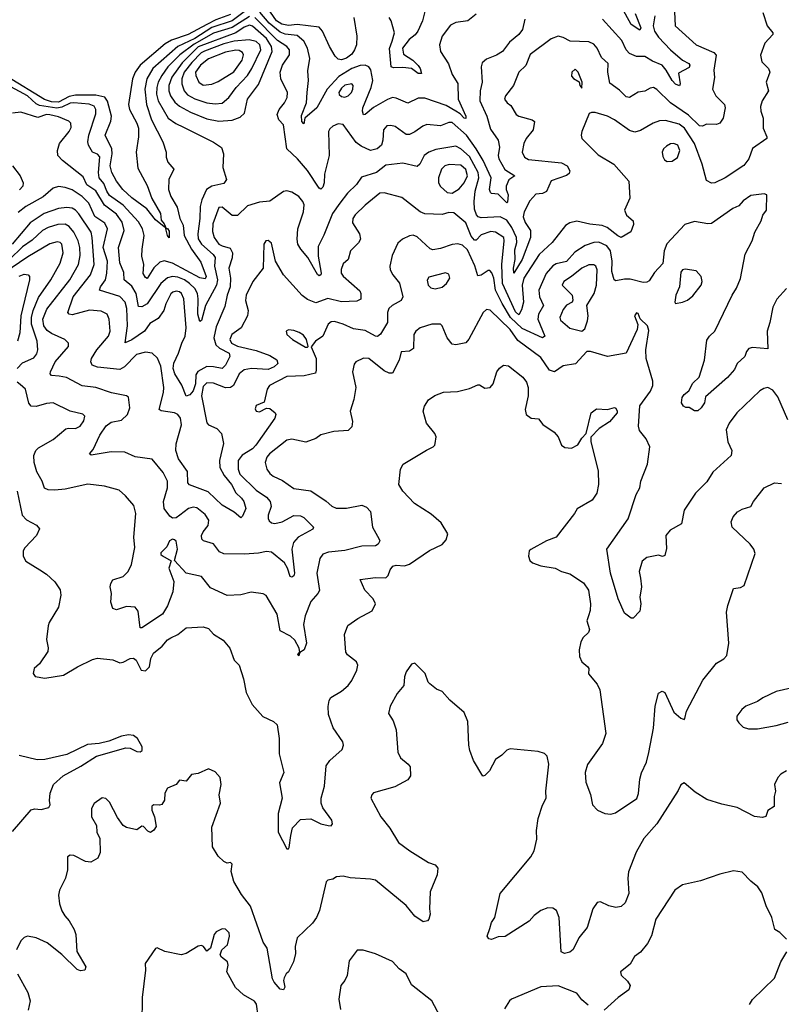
# Model space of a CAD drawing. Extents: x 2057697 to 2160550, y 827490 to 1016834.
# Tile 165 of 256: x 2137298 to 2141764, y 868955 to 874732. Entities that reach past the tile are written whole.
import ezdxf

# ---------------------------------------------------------------- set-up
doc = ezdxf.new("R2010")
doc.units = 0

msp = doc.modelspace()

# ---------------------------------------------------------------- linework, layer by layer
at = {"layer": '0CON20XD'}
for points in [[(2140907.3, 874767.3), (2140940.5, 874685), (2140935, 874670), (2140884.3, 874704.3), (2140805, 874847.6)], [(2138615, 874777.9), (2138545, 874724.9), (2138425, 874686.5), (2138325, 874621.1), (2138225.6, 874575), (2138079.3, 874445), (2138043.2, 874385), (2138032.6, 874325), (2138041.3, 874235), (2138071.2, 874145), (2138136.9, 874015), (2138157.8, 873955), (2138157.8, 873925), (2138166.9, 873896.9), (2138201.1, 873855), (2138172, 873795), (2138170.4, 873735), (2138184.6, 873695), (2138222, 873632), (2138236.5, 873566.5), (2138256.3, 873526.3), (2138262, 873465), (2138305, 873385.9), (2138359.5, 873309.5), (2138392.4, 873225), (2138385, 873212.2), (2138355, 873216.5), (2138195, 873304.4), (2138145, 873317.8), (2138120.1, 873309.9), (2138085, 873276.8), (2138045, 873214.4), (2138035, 873219.5), (2138021.9, 873241.9), (2138026.7, 873295), (2138014.7, 873345.3), (2138016.2, 873386.2), (2138027.2, 873465), (2138017.4, 873505), (2137995.7, 873545.7), (2137905, 873642.8), (2137825, 873699.8), (2137808.7, 873725), (2137791.5, 873771.5), (2137764.4, 873805), (2137760.4, 873835), (2137768, 873928), (2137755, 873942.9), (2137725.3, 873955.3), (2137701.5, 873995), (2137696.9, 874015), (2137704.1, 874055), (2137745, 874180), (2137745.3, 874205), (2137735.4, 874225), (2137705.9, 874235.9), (2137615.1, 874245.1), (2137595, 874242), (2137545, 874218.2), (2137515, 874212.9), (2137415, 874227.7), (2137395, 874238.3), (2137344, 874285), (2137225, 874350.6)], [(2138535, 874761.9), (2138448.6, 874731.4), (2138395.7, 874704.3), (2138286.7, 874645), (2138188.6, 874611.4), (2138150.5, 874589.5), (2138004.5, 874465.5), (2137975.9, 874425), (2137960, 874385), (2137936.1, 874235), (2137942.3, 874205), (2137985.7, 874125.7), (2137994.8, 874095), (2137994.8, 874045.2), (2137980.8, 873955), (2137991.2, 873861.2), (2138045, 873758.8), (2138073.3, 873683.3), (2138123.8, 873595), (2138127.5, 873555), (2138145.7, 873535), (2138157, 873507), (2138165, 873506), (2138175, 873491.2), (2138175, 873451.2), (2138164.3, 873465.7), (2138153.3, 873513.3), (2138145, 873516.7), (2138095, 873557.1), (2138043, 873623), (2137955, 873687.5), (2137902.9, 873735), (2137865, 873784.4), (2137838.7, 873835), (2137828.3, 873875), (2137839.7, 873945), (2137838.1, 873975), (2137800.2, 874055), (2137832.8, 874137.2), (2137837.2, 874165), (2137813.1, 874253.1), (2137798.2, 874278.2), (2137745, 874288.8), (2137625, 874290), (2137589.1, 874280.9), (2137525, 874248.8), (2137485, 874250.2), (2137444.4, 874264.4), (2137227.2, 874397.2)], [(2141656.2, 874775), (2141682, 874695), (2141714.3, 874655), (2141714.3, 874645), (2141667.3, 874595), (2141643.3, 874523.3), (2141650.8, 874485), (2141690, 874445), (2141697.5, 874425), (2141675.6, 874365.6), (2141688.6, 874315), (2141652.2, 874255), (2141641.7, 874221.7), (2141644.3, 874195), (2141658.6, 874155), (2141657.5, 874095), (2141680, 874045), (2141679.2, 874035), (2141595, 873975.7), (2141574.5, 873915), (2141545, 873875.6), (2141436.2, 873805), (2141374.3, 873775.7), (2141355, 873772), (2141325, 873788.8), (2141300.7, 873885), (2141255.5, 874005.5), (2141197.1, 874095), (2141165, 874119.5), (2141085, 874139.7), (2141050.5, 874139.5), (2141012.5, 874125), (2140938.1, 874081.9), (2140905, 874071.1), (2140875, 874080.9), (2140785.6, 874145), (2140745.2, 874165.2), (2140673, 874187), (2140651.9, 874188.1), (2140638.1, 874181.9), (2140594.4, 874075), (2140590.6, 874055), (2140595.6, 874035), (2140690, 873940), (2140781.9, 873885), (2140870, 873785), (2140876.9, 873685), (2140845.8, 873615), (2140856, 873585), (2140895, 873551.2), (2140898.7, 873531.3), (2140882.5, 873487.5), (2140825.6, 873454.4), (2140805, 873463.5), (2140742.7, 873512.7), (2140714, 873524), (2140641.9, 873531.9), (2140565, 873549.6), (2140525, 873540.5), (2140499.2, 873525), (2140421.5, 873425), (2140345, 873354.6), (2140255.2, 873215), (2140244, 873175), (2140253.1, 873075), (2140241.2, 873028.8), (2140225, 873000.5), (2140205, 873018.8), (2140130.2, 873185), (2140125.6, 873295), (2140140, 873435), (2140136.8, 873455), (2140088.9, 873485), (2140060.4, 873489.6), (2140005, 873469.3), (2139975, 873439.4), (2139965, 873437.9), (2139945, 873462.2), (2139915, 873540), (2139845, 873598.9), (2139815, 873601.4), (2139775, 873588.8), (2139675, 873592.9), (2139646.2, 873605), (2139538.8, 873688.8), (2139435, 873716.8), (2139410, 873715), (2139325, 873643.9), (2139265, 873586.5), (2139251.8, 873565), (2139249.4, 873539.4), (2139290, 873475), (2139297.1, 873445), (2139285, 873423.3), (2139238.8, 873375), (2139224.2, 873325.8), (2139195, 873300), (2139183.1, 873266.9), (2139184.1, 873245), (2139195, 873227.5), (2139292.1, 873142.1), (2139299.1, 873125), (2139298, 873092), (2139275, 873080), (2139185, 873076.8), (2139105.3, 873095.3), (2139035, 873070), (2138985, 873090.6), (2138954.6, 873114.6), (2138845.5, 873235.5), (2138798.6, 873315), (2138775, 873421.2), (2138755, 873437.1), (2138742, 873435), (2138730, 873415), (2138725.8, 873275), (2138664.8, 873195.2), (2138626.7, 873115), (2138623.3, 873085), (2138638, 873025), (2138633.4, 872995), (2138596.5, 872925), (2138542.5, 872885), (2138530.7, 872855), (2138539.6, 872835), (2138575, 872816.8), (2138685, 872792), (2138765, 872761.8), (2138805.4, 872735.4), (2138811.4, 872715), (2138791.4, 872695), (2138755, 872679.7), (2138656.7, 872685), (2138615, 872676.9), (2138585.7, 872655), (2138551.1, 872585), (2138535, 872573.6), (2138505, 872572.7), (2138435, 872598.8), (2138395, 872600.6), (2138375, 872579.1), (2138364.4, 872525), (2138395, 872365.8), (2138405, 872355.6), (2138455, 872332.9), (2138480.8, 872305), (2138492.9, 872245), (2138470.3, 872145), (2138472, 872105), (2138497.3, 872057.3), (2138539.4, 872005), (2138565.2, 871955.2), (2138599.6, 871925), (2138611.8, 871905), (2138624.2, 871865), (2138605, 871820), (2138595, 871810), (2138555, 871841.8), (2138485, 871883.5), (2138402.6, 871962.6), (2138293.2, 872003.2), (2138284.3, 872015), (2138282.2, 872082.2), (2138228.8, 872155), (2138213.8, 872205), (2138215, 872243.3), (2138247.1, 872355), (2138241.8, 872395), (2138226.4, 872415), (2138205, 872425.9), (2138127.8, 872437.8), (2138115.7, 872445.7), (2138141.2, 872545), (2138143.3, 872575), (2138125, 872700), (2138106.7, 872746.7), (2138075, 872775.5), (2138035, 872782.1), (2137982.3, 872767.7), (2137913.3, 872695), (2137885, 872679.6), (2137753.9, 872693.9), (2137723.8, 872705), (2137715.7, 872725), (2137720, 872745), (2137751.1, 872795), (2137818.7, 872875), (2137828.2, 872905), (2137823.6, 872975), (2137810.6, 873005), (2137775, 873022.3), (2137708.1, 873028.1), (2137605, 873001.3), (2137588, 873005), (2137579.5, 873015), (2137612.3, 873105), (2137713.2, 873235), (2137734, 873295), (2137723.8, 873453.8), (2137716.6, 873485), (2137645, 873593.3), (2137625, 873615.3), (2137605, 873625.8), (2137575, 873630), (2137525, 873624.3), (2137442.5, 873595), (2137359.4, 873540.6), (2137253.1, 873415)], [(2141137.8, 874777.8), (2141141.9, 874695), (2141265.3, 874585.3), (2141369.3, 874539.3), (2141383.1, 874523.1), (2141369.2, 874435), (2141372.4, 874392.4), (2141361.9, 874325), (2141380, 874285), (2141430.6, 874235), (2141434.4, 874215), (2141423.5, 874155), (2141404.2, 874125.8), (2141385, 874116.6), (2141325, 874119.2), (2141302.3, 874107.7), (2141285, 874108.9), (2141221.1, 874171.1), (2141115, 874244.3), (2141035, 874323.2), (2141015, 874333.4), (2140995, 874330), (2140965, 874312.2), (2140925, 874307.1), (2140875, 874275.6), (2140855, 874280), (2140815, 874318.6), (2140759.1, 874359.1), (2140747.5, 874425), (2140750, 874475), (2140710.6, 874510.6), (2140684, 874565), (2140665, 874587.5), (2140635, 874602.4), (2140526.4, 874606.4), (2140485, 874628.2), (2140455, 874635.6), (2140415, 874620), (2140291.6, 874528.4), (2140266.3, 874463.7), (2140225.4, 874424.6), (2140193.7, 874346.3), (2140146.5, 874285), (2140141.9, 874265), (2140156.2, 874245), (2140178, 874228), (2140210, 874175), (2140225.4, 874165.4), (2140302.5, 874145), (2140316.7, 874135), (2140308.8, 874085), (2140267.5, 874035), (2140255.3, 874004.7), (2140245.4, 873955), (2140257.8, 873925), (2140282.2, 873912.2), (2140475, 873891.2), (2140509.2, 873875), (2140524.2, 873845), (2140521.4, 873828.6), (2140505, 873816.9), (2140415, 873786.5), (2140387, 873723), (2140365, 873712.9), (2140325, 873708.8), (2140289.9, 873670.1), (2140255.7, 873604.3), (2140250.7, 873575), (2140262.9, 873542.9), (2140293.8, 873495), (2140294.5, 873455), (2140245, 873324.6), (2140195, 873244.4), (2140193.6, 873273.6), (2140202.9, 873325), (2140201.2, 873381.2), (2140212.7, 873425), (2140212.1, 873455), (2140185, 873513.6), (2140155, 873556.3), (2140115, 873575.7), (2140005, 873570), (2139985.9, 873575.9), (2139976.7, 873586.7), (2139965, 873621.2), (2139962.6, 873665), (2139969.6, 873725), (2139990, 873805), (2139986.9, 873835), (2139935, 873928.9), (2139885, 873973.6), (2139855, 873990.8), (2139738.8, 873971.2), (2139696.9, 873955), (2139670, 873935), (2139645, 873884.3), (2139628.8, 873871.2), (2139545, 873890.7), (2139445, 873879.4), (2139390.8, 873835), (2139302.4, 873807.6), (2139272.5, 873765), (2139220.3, 873715), (2139176.2, 873656.2), (2139132.8, 873595), (2139082.6, 873467.4), (2139048.5, 873401.5), (2139049.4, 873345), (2139065.4, 873244.6), (2139064.3, 873235.7), (2139055, 873230), (2139045, 873237.1), (2138987.1, 873337.1), (2138946.7, 873385), (2138929.7, 873415), (2138924.7, 873445), (2138929.8, 873505), (2138961.7, 873605), (2138965.9, 873645), (2138958.8, 873665), (2138935.5, 873695), (2138895, 873720.5), (2138865, 873727.5), (2138845, 873724.5), (2138765, 873667.1), (2138705, 873660.8), (2138635, 873639.3), (2138575, 873582.7), (2138545, 873583.6), (2138485, 873632.2), (2138465, 873630.4), (2138430, 873535), (2138429.2, 873489.2), (2138439.4, 873455), (2138465, 873415.9), (2138485, 873404.5), (2138531.9, 873391.9), (2138545.3, 873365), (2138544.8, 873335.2), (2138524.1, 873275), (2138534.2, 873215), (2138532.4, 873165), (2138514.3, 873115), (2138501, 873049), (2138450.6, 872929.4), (2138437.2, 872865), (2138448.4, 872825), (2138470.6, 872805), (2138526.9, 872775), (2138530, 872755), (2138505, 872705.4), (2138485, 872685.3), (2138435, 872695.6), (2138395, 872696.6), (2138342, 872668), (2138331, 872649), (2138328.3, 872595), (2138315.8, 872554.2), (2138295, 872530.8), (2138275, 872522.9), (2138248.7, 872588.7), (2138207.9, 872655), (2138198.8, 872685), (2138202.3, 872717.7), (2138230.3, 872775), (2138248.8, 872835), (2138267.9, 872875), (2138273.5, 872923.5), (2138261.2, 873095), (2138247.9, 873125), (2138235, 873134.6), (2138215, 873138.4), (2138196.3, 873133.7), (2138185, 873123.3), (2138156.1, 873065), (2138143.9, 873025), (2138110.4, 872979.6), (2138060.7, 872949.3), (2138029.5, 872905), (2137955, 872854), (2137916.7, 872836.7), (2137930, 872935), (2137926.8, 873036.8), (2137917.4, 873075), (2137885, 873107.5), (2137766.9, 873145), (2137771.2, 873165), (2137801.1, 873205), (2137809.2, 873245), (2137812.8, 873315), (2137787.4, 873395), (2137813.7, 873505), (2137797.5, 873537.5), (2137738.1, 873578.1), (2137704.2, 873655), (2137665.3, 873695), (2137605, 873733.1), (2137565, 873748.2), (2137525, 873753.8), (2137495, 873742.9), (2137435, 873693.1), (2137334.1, 873635.9), (2137288.7, 873601.3)], [(2139974.7, 874765.3), (2139925.4, 874724.6), (2139855, 874714.6), (2139825, 874700.5), (2139775.6, 874635), (2139759.4, 874585), (2139765.7, 874545), (2139812.1, 874472.1), (2139835, 874410.8), (2139867, 874357), (2139870.3, 874265), (2139915.4, 874165), (2139915, 874152), (2139905, 874153.8), (2139880.3, 874180.3), (2139855.3, 874194.7), (2139798.2, 874228.2), (2139675, 874270.8), (2139635, 874270.8), (2139575, 874242.9), (2139505, 874272.2), (2139485, 874274.5), (2139455, 874263.8), (2139373.4, 874216.6), (2139325, 874175.8), (2139315, 874173.8), (2139307.5, 874195), (2139309.6, 874215), (2139359.6, 874335), (2139369.1, 874375), (2139358.3, 874438.3), (2139345, 874455.4), (2139324.3, 874464.3), (2139295, 874462.4), (2139245, 874445.1), (2139170.6, 874399.4), (2139101.5, 874325), (2139040.7, 874215), (2138970, 874155), (2138965, 874120), (2138953.2, 874135), (2138950.6, 874170.6), (2138980, 874245), (2138984.7, 874305), (2138992.2, 874375), (2138988.1, 874431.9), (2138999.4, 874505), (2138985.3, 874565), (2138964.2, 874605), (2138925, 874638.4), (2138855, 874646.9), (2138825, 874657.9), (2138761.6, 874711.6), (2138707, 874777)], [(2139258.3, 874745), (2139275.4, 874634.6), (2139272.5, 874585), (2139262.2, 874555), (2139245, 874530.6), (2139215, 874506.7), (2139185, 874495.6), (2139165, 874500), (2139148.3, 874518.3), (2139114.5, 874575), (2139074.6, 874664.6), (2139055, 874688.6), (2138925, 874703.7), (2138875, 874697.9), (2138835, 874705.4), (2138804.8, 874725), (2138751.3, 874801.3)], [(2139675, 874780), (2139659.6, 874725), (2139633.5, 874665), (2139617.1, 874642.9), (2139581.4, 874615), (2139542.2, 874565), (2139548.7, 874528.7), (2139603.1, 874495), (2139635, 874462.5), (2139646.9, 874445), (2139653.9, 874416.1), (2139635, 874415.6), (2139595.5, 874445.5), (2139545, 874452), (2139489.5, 874449.5), (2139476, 874456), (2139467.3, 874562.7), (2139482.6, 874605), (2139495.9, 874655), (2139476.7, 874725), (2139465, 874745.7)], [(2141022.9, 874755), (2141012.7, 874695), (2141021.3, 874665), (2141045, 874629.7), (2141114.7, 874555), (2141185, 874493.9), (2141221.8, 874475), (2141228.4, 874465), (2141225, 874452.3), (2141161.7, 874418.3), (2141172.1, 874355), (2141166.8, 874343.2), (2141145, 874353.2), (2141125, 874375.9), (2141089, 874435), (2141065.4, 874465), (2141009, 874489), (2140965, 874516.9), (2140915, 874516.5), (2140875, 874533.6), (2140855.4, 874555), (2140829, 874609), (2140715, 874735.6)], [(2138645, 874750), (2138545, 874686.8), (2138435, 874653), (2138321.5, 874588.5), (2138236.8, 874525), (2138166.8, 874455), (2138131, 874405), (2138110.2, 874365), (2138102.5, 874335), (2138100.7, 874295), (2138109.8, 874255), (2138168.2, 874155), (2138213.3, 874123.3), (2138257.9, 874102.1), (2138435, 874014.3), (2138481.7, 873981.7), (2138494, 873945), (2138490, 873865), (2138510.8, 873795), (2138495, 873770), (2138424.7, 873755.3), (2138394.2, 873735.8), (2138365.3, 873674.7), (2138356.2, 873635), (2138355.2, 873565), (2138342.8, 873475), (2138345.7, 873445.7), (2138364.5, 873414.5), (2138433.1, 873355), (2138445, 873336.9), (2138441.2, 873285), (2138458.3, 873205), (2138453.2, 873175), (2138388.3, 873055), (2138365, 872966.2), (2138355, 872962), (2138342.6, 873005), (2138345.2, 873095), (2138340.2, 873125), (2138324.8, 873155), (2138294.8, 873185), (2138265, 873205.2), (2138225, 873221), (2138195, 873224.4), (2138165, 873217.5), (2138126, 873184), (2138045.3, 873064.7), (2138015, 873046.9), (2137995, 873048.8), (2137980.9, 873125), (2137955, 873168.6), (2137910.4, 873205), (2137908, 873248), (2137884.8, 873305), (2137877.3, 873395), (2137910, 873495), (2137898.9, 873545), (2137865, 873591.1), (2137795, 873644.7), (2137745, 873727.2), (2137692.5, 873762.5), (2137670.9, 873810.9), (2137548.6, 873905), (2137522.5, 873935), (2137519.1, 873965), (2137530.8, 874005), (2137589.1, 874075), (2137600.6, 874099.4), (2137597.5, 874125), (2137586.6, 874136.6), (2137525, 874161.6), (2137475, 874173.9), (2137454.8, 874175.2), (2137405, 874157.6), (2137305, 874188.9), (2137255, 874182.9)], [(2138465, 874136.2), (2138545, 874142.8), (2138590.7, 874159.3), (2138617.2, 874182.8), (2138634.3, 874265.7), (2138698.7, 874351.3), (2138778.9, 874545), (2138774.3, 874575), (2138745, 874621.8), (2138663.8, 874693.8), (2138645, 874700.4), (2138615, 874688.3), (2138565.6, 874654.4), (2138345, 874573.5), (2138250.9, 874479.1), (2138189.4, 874395), (2138172.6, 874345), (2138172.3, 874315), (2138183.3, 874285), (2138208.7, 874248.7), (2138234.8, 874224.8), (2138299.1, 874189.1), (2138395, 874150.5), (2138465, 874136.2)], [(2140260, 874735), (2140246.5, 874675), (2140224.5, 874645), (2140169.7, 874600.3), (2140129.4, 874545), (2140095, 874523.3), (2140035, 874499.4), (2140011.1, 874478.9), (2140004.5, 874455), (2140011.1, 874365), (2139999.3, 874315), (2139995.9, 874255), (2140036.7, 874165), (2140059, 874089), (2140104.7, 874024.7), (2140111.8, 873985), (2140104.8, 873935), (2140108.9, 873915), (2140142.3, 873852.3), (2140202, 873815), (2140166.7, 873793.3), (2140150.3, 873755), (2140150.3, 873735), (2140162.7, 873705), (2140159.4, 873660.6), (2140155, 873658), (2140105, 873708.9), (2140065, 873712.3), (2140058.7, 873718.7), (2140053.9, 873735), (2140062.6, 873805), (2140015.8, 873905), (2139975.8, 873975), (2139918.1, 874055), (2139835, 874128.9), (2139815, 874129.5), (2139765, 874110), (2139685, 874116.2), (2139662, 874108), (2139615.7, 874074.3), (2139585, 874058.8), (2139565, 874057.8), (2139500, 874105), (2139475, 874111.5), (2139451.1, 874108.9), (2139431.2, 874085), (2139428.4, 874025), (2139420.4, 873995), (2139395, 873973.4), (2139355.2, 873965.2), (2139300.1, 873990.1), (2139271.6, 874011.6), (2139195, 874116.9), (2139165, 874120.6), (2139135, 874107.1), (2139117.6, 874092.4), (2139110, 874075), (2139113.6, 873935), (2139085.5, 873825), (2139082.9, 873775), (2139075, 873748.8), (2139065, 873738), (2139055, 873744), (2138986.8, 873846.8), (2138927.5, 873915), (2138864.6, 873975), (2138845.4, 874115), (2138817.8, 874145), (2138807.8, 874175), (2138819.5, 874205), (2138851.2, 874245), (2138866, 874275), (2138868.7, 874305), (2138830.4, 874385), (2138826.6, 874425), (2138838.7, 874465), (2138881.3, 874525), (2138880.3, 874555), (2138864.1, 874574.1), (2138809.4, 874609.4), (2138676.7, 874745)], [(2138445, 874237.5), (2138485, 874242.1), (2138525, 874275.5), (2138567.9, 874335), (2138635, 874404.7), (2138659.2, 874445), (2138711.9, 874555), (2138706.5, 874585), (2138685, 874603.9), (2138643.7, 874613.7), (2138555, 874605.7), (2138495, 874591), (2138382.5, 874547.5), (2138363.3, 874536.7), (2138308.5, 874481.5), (2138263.4, 874425), (2138249.8, 874385), (2138248.4, 874355), (2138262.9, 874315), (2138281.7, 874291.7), (2138325, 874267.8), (2138395, 874244.2), (2138445, 874237.5)], [(2138375, 874348.2), (2138425, 874353.6), (2138461.3, 874368.7), (2138553.8, 874426.2), (2138601.9, 874495), (2138610.6, 874525), (2138605, 874538.5), (2138585, 874550.7), (2138565, 874553.5), (2138505, 874542.1), (2138405, 874502.1), (2138358.5, 874465), (2138330, 874425), (2138331.4, 874405), (2138348.9, 874365), (2138375, 874348.2)], [(2140595, 874330), (2140597.5, 874365), (2140572.5, 874425), (2140555, 874442.5), (2140536.4, 874423.6), (2140535, 874400), (2140545, 874387.5), (2140578.3, 874368.3), (2140582.5, 874345), (2140595, 874330)], [(2139205, 874278.2), (2139225, 874284.6), (2139244, 874305), (2139252.5, 874325), (2139254.4, 874345), (2139245, 874355.7), (2139205, 874347.5), (2139185, 874330.4), (2139170.4, 874305), (2139172.5, 874292.5), (2139185, 874282.1), (2139205, 874278.2)], [(2141095, 873900.6), (2141125, 873901.1), (2141155, 873924.4), (2141170.3, 873965), (2141158.5, 873995), (2141135, 874006.5), (2141115, 874003.4), (2141090.5, 873989.5), (2141074.6, 873975), (2141066, 873955), (2141068.9, 873928.9), (2141080, 873910), (2141095, 873900.6)], [(2137255.6, 873875), (2137300, 873815), (2137317.9, 873775), (2137317.3, 873755), (2137297.2, 873732.8)], [(2139835, 873714.2), (2139875, 873738.9), (2139905, 873775.4), (2139924.8, 873815), (2139915, 873852.7), (2139885, 873878.1), (2139817.7, 873882.3), (2139790.8, 873875), (2139772.5, 873855), (2139753.2, 873805), (2139753.3, 873775), (2139765, 873753.3), (2139805, 873718.6), (2139835, 873714.2)], [(2141795.6, 873154.4), (2141737.5, 873092.5), (2141714.3, 873045), (2141698.1, 872955), (2141680.8, 872905), (2141685, 872800), (2141595, 872809.2), (2141575, 872803.8), (2141560, 872785), (2141550, 872755), (2141505, 872715.8), (2141489.6, 872680.4), (2141448.1, 872631.9), (2141320.6, 872519.4), (2141314, 872485), (2141295, 872453.8), (2141275, 872436.7), (2141255, 872436.7), (2141225, 872456.7), (2141205, 872456.7), (2141190, 872465), (2141178.8, 872485), (2141182.9, 872515), (2141195, 872533.8), (2141222.9, 872555), (2141245, 872600), (2141283.3, 872635), (2141313.6, 872735), (2141327.9, 872852.1), (2141342.5, 872875), (2141375.4, 872904.6), (2141477.3, 873115), (2141502.4, 873157.6), (2141525.6, 873214.4), (2141553.2, 873356.8), (2141594.3, 873435), (2141609.2, 873485), (2141647.3, 873552.7), (2141655.7, 873585), (2141677.5, 873615), (2141680, 873705), (2141665, 873710), (2141585, 873700), (2141540.7, 873669.3), (2141515, 873640), (2141480, 873625), (2141355, 873536), (2141334.3, 873534.3), (2141255, 873548), (2141199.3, 873530.7), (2141093.4, 873416.6), (2141077.1, 873375), (2141069, 873301), (2141020.6, 873249.4), (2140989.8, 873200.2), (2140975, 873191.1), (2140955, 873190.5), (2140879.1, 873209.1), (2140845, 873210), (2140795, 873200.8), (2140785, 873206.2), (2140769.7, 873255), (2140772.3, 873315), (2140763, 873375), (2140741.8, 873405), (2140695, 873426.7), (2140665, 873424.7), (2140615, 873406.4), (2140552.8, 873367.2), (2140505, 873312.7), (2140445, 873298.7), (2140425, 873288), (2140385, 873242.5), (2140341.9, 873145), (2140346.1, 873106.1), (2140369.1, 873055), (2140341.2, 873005), (2140336.2, 872975), (2140377.9, 872875), (2140365, 872865.5), (2140245, 872920.5), (2140176, 872985), (2140126.7, 873066.7), (2140088.9, 873145), (2140078, 873215), (2140066.7, 873246.7), (2140055, 873260), (2140045, 873260.5), (2140005, 873232.7), (2139985, 873230), (2139967.1, 873287.1), (2139925, 873380.9), (2139895, 873410), (2139867.4, 873417.4), (2139835, 873413.8), (2139765, 873389.4), (2139721.1, 873381.1), (2139705, 873387.8), (2139628.8, 873458.8), (2139605, 873467.1), (2139585, 873464.7), (2139542.5, 873445), (2139515, 873420), (2139482.3, 873347.7), (2139469.2, 873285), (2139470.9, 873265), (2139486.7, 873235), (2139526, 873186), (2139545.5, 873105), (2139535, 873084.4), (2139482.2, 873055), (2139463.1, 873036.9), (2139455.3, 873015), (2139456, 872955), (2139415, 872886.4), (2139396.7, 872873.3), (2139385, 872874.6), (2139325, 872907.5), (2139255, 872918.5), (2139195.8, 872945.8), (2139145, 872960.9), (2139125, 872960), (2139106.8, 872945), (2139075.5, 872875), (2139033.8, 872845), (2139008.3, 872811.7), (2139037.5, 872745), (2139037.1, 872675), (2139031.9, 872658.1), (2138966.6, 872643.4), (2138865, 872638.1), (2138763.2, 872585), (2138750.3, 872565), (2138731.2, 872488.8), (2138685, 872469.4), (2138678.3, 872448.3), (2138685.5, 872435.5), (2138705, 872430.9), (2138745, 872452), (2138765, 872450.8), (2138796.2, 872425), (2138800, 872415), (2138794.2, 872395), (2138683.6, 872235), (2138662.5, 872215), (2138602.6, 872177.4), (2138578.4, 872145), (2138578.4, 872095), (2138589.1, 872065), (2138685, 871971.1), (2138745, 871931.2), (2138767.9, 871905), (2138772.3, 871875), (2138755.6, 871825.6), (2138754.6, 871805), (2138761.4, 871791.4), (2138775, 871780.9), (2138795, 871776.7), (2138837.5, 871785), (2138905, 871822.5), (2138945, 871821.9), (2138965, 871812), (2139022, 871755), (2139017.2, 871742.8), (2138930.4, 871695), (2138903.4, 871665), (2138894.1, 871625), (2138909.4, 871485), (2138905, 871470), (2138895, 871461.2), (2138883.8, 871465), (2138867.8, 871515), (2138850.8, 871545), (2138775, 871608.9), (2138745, 871612.2), (2138698.8, 871601.2), (2138616.2, 871596.2), (2138495, 871597.8), (2138470.7, 871610.7), (2138435, 871657.1), (2138376, 871675), (2138367.1, 871685), (2138364.5, 871705), (2138373.2, 871726.8), (2138402.5, 871765), (2138408, 871795), (2138385, 871828.8), (2138337.6, 871867.6), (2138315, 871872.6), (2138288.6, 871865), (2138238.1, 871825), (2138215, 871808.5), (2138195, 871808.1), (2138179.1, 871819.1), (2138144.4, 871864.4), (2138141.1, 871905), (2138164.1, 871985), (2138164, 872025), (2138139.6, 872075), (2138075, 872153.1), (2137975, 872168.2), (2137915, 872194.5), (2137835, 872197.3), (2137716.7, 872176.7), (2137706.7, 872185), (2137729.1, 872210.9), (2137768.5, 872295), (2137805, 872349.5), (2137835, 872370.9), (2137895, 872382), (2137930.8, 872415), (2137944.4, 872455), (2137936.5, 872516.5), (2137925, 872525.5), (2137837.3, 872542.7), (2137745, 872574.7), (2137665, 872583.9), (2137571.9, 872631.9), (2137529.3, 872640.7), (2137484.4, 872644.4), (2137477.5, 872655), (2137479.4, 872665), (2137505.4, 872725), (2137584.2, 872815), (2137584.2, 872834.2), (2137562, 872855), (2137485, 872890.3), (2137459, 872909), (2137440.5, 872935), (2137434.4, 872975), (2137456.5, 873033.5), (2137591.2, 873205), (2137642.6, 873295), (2137652.5, 873347.5), (2137651.7, 873395), (2137641.1, 873435), (2137614.8, 873484.8), (2137588.6, 873518.6), (2137565, 873532.4), (2137520.9, 873530.9), (2137465, 873512.4), (2137432.5, 873495), (2137371.3, 873438.7), (2137315, 873399.1), (2137238.1, 873325)], [(2137283.2, 872685), (2137315, 872718.8), (2137381, 872749), (2137397.7, 872772.3), (2137404.7, 872795), (2137400.8, 872845), (2137367.5, 872945), (2137367.9, 872985), (2137376.4, 873025), (2137407.9, 873102.1), (2137481.4, 873205), (2137535.6, 873304.4), (2137552.9, 873365), (2137544.7, 873414.7), (2137535, 873425.4), (2137518.2, 873428.2), (2137475, 873416.2), (2137345, 873340.9), (2137205, 873244)], [(2140595, 872904), (2140612.7, 872917.3), (2140628.1, 872965), (2140631.4, 872995), (2140624.4, 873055.6), (2140667.3, 873125), (2140680.3, 873175), (2140684.1, 873264.1), (2140677.8, 873285), (2140664.6, 873294.6), (2140635, 873293.5), (2140594.5, 873275), (2140535, 873224.6), (2140488.6, 873195), (2140478.6, 873175), (2140537.5, 873115), (2140542.7, 873087.3), (2140538.8, 873075), (2140505, 873056.2), (2140485, 873032.5), (2140466.2, 872985), (2140468.8, 872968.8), (2140525, 872922.5), (2140595, 872904)], [(2141145, 873067.5), (2141185, 873074), (2141215, 873086), (2141245, 873112.5), (2141294.2, 873175), (2141300, 873195), (2141294, 873225), (2141265, 873258.8), (2141201.7, 873268.3), (2141185, 873264), (2141175, 873250), (2141166.9, 873165), (2141145.8, 873115), (2141140, 873075), (2141145, 873067.5)], [(2137295, 873227.1), (2137325, 873238.2), (2137348, 873235), (2137355.4, 873225.4), (2137355.5, 873205.5), (2137314, 873036), (2137305.2, 872994.8), (2137298.3, 872895), (2137284.3, 872845.7)], [(2139735, 873153.6), (2139775, 873162.7), (2139800.6, 873185), (2139821.4, 873215), (2139815, 873238.8), (2139795, 873246), (2139697.9, 873222.1), (2139687.1, 873202.9), (2139692.9, 873175), (2139708.7, 873158.7), (2139735, 873153.6)], [(2141803.2, 872385), (2141745, 872518.6), (2141715, 872559.2), (2141685, 872573.1), (2141661.4, 872568.6), (2141639.2, 872555), (2141504.5, 872425), (2141458.5, 872365), (2141441.1, 872325), (2141451.9, 872255), (2141474.3, 872204.3), (2141470.8, 872175), (2141362.4, 872077.6), (2141328.5, 872021.5), (2141262.3, 871955), (2141195.5, 871855), (2141179.4, 871775), (2141113.6, 871736.4), (2141087.5, 871705), (2141090.9, 871629.1), (2141081.2, 871588.8), (2141067, 871583), (2141045, 871591.2), (2140975, 871576), (2140948.8, 871555), (2140930, 871495), (2140939.4, 871455), (2140944.4, 871405), (2140934.2, 871344.2), (2140940, 871305), (2140935, 871262.5), (2140895, 871220), (2140885, 871220), (2140845, 871250), (2140808.1, 871335), (2140762.2, 871485), (2140741.2, 871625), (2140867.4, 871802.6), (2140913.9, 871946.1), (2140934.2, 871985), (2140940.6, 872025), (2140980.4, 872125), (2140993.5, 872225), (2140972.3, 872272.3), (2140932.6, 872322.6), (2140927, 872347), (2140934.1, 872465.9), (2140998, 872552), (2141011.3, 872585), (2141011.7, 872611.7), (2140972.9, 872745), (2140970, 872795), (2140988.3, 872908.3), (2140980, 872935), (2140936.7, 872976.7), (2140925, 873007.5), (2140915, 873012.5), (2140904, 872995), (2140923, 872943), (2140920, 872915), (2140855, 872776.2), (2140745, 872755.7), (2140645, 872786), (2140625, 872786), (2140557.4, 872712.6), (2140485, 872701.6), (2140435, 872666.1), (2140405, 872676.7), (2140355, 872750.4), (2140219.7, 872849.7), (2140174.2, 872915), (2140057.6, 873027.6), (2140035, 873031.9), (2140015.6, 873015), (2139932.7, 872857.3), (2139914.2, 872835.8), (2139855, 872823.8), (2139835, 872828.8), (2139805, 872866), (2139776.1, 872936.1), (2139765, 872945.7), (2139715, 872945.4), (2139646, 872924), (2139621.9, 872905), (2139610.4, 872885), (2139607.8, 872802.2), (2139585, 872787.5), (2139535, 872783.3), (2139524.4, 872735), (2139485, 872657.5), (2139465, 872658), (2139435, 872672.2), (2139345, 872743.5), (2139314, 872746), (2139270, 872725), (2139259.5, 872710.5), (2139250.8, 872665), (2139269.6, 872575), (2139256.9, 872503.1), (2139236.8, 872435), (2139248.9, 872375), (2139245, 872342.5), (2139225, 872322), (2139141.2, 872315), (2139065, 872296), (2139035, 872274.4), (2138976.2, 872253.8), (2138895, 872271.3), (2138865, 872265.3), (2138763.2, 872185), (2138746.7, 872165), (2138736.9, 872135), (2138747.7, 872095), (2138765, 872069.5), (2138785, 872053.9), (2138839.2, 872029.2), (2138905, 871980.6), (2139005, 871967.5), (2139095, 871907.1), (2139128, 871878), (2139155, 871866.2), (2139215, 871866.7), (2139305, 871884), (2139332, 871872), (2139355, 871847.5), (2139367.5, 871755), (2139407.1, 871685), (2139409.2, 871675), (2139400, 871655), (2139385, 871644.3), (2139305, 871643.2), (2139205, 871618), (2139108.5, 871608.5), (2139075, 871596.9), (2139058.8, 871571.2), (2139040.9, 871485), (2139056.5, 871383.5), (2139047.5, 871365), (2139005, 871318), (2138971.3, 871235), (2138963, 871183), (2138980.6, 871075), (2138966.2, 871035), (2138940, 871020), (2138935, 871000), (2138930, 871005), (2138935, 871020), (2138940, 871020), (2138937.5, 871045), (2138910.9, 871090.9), (2138886, 871115), (2138825.6, 871145.6), (2138808.9, 871245), (2138744.5, 871354.5), (2138725, 871364.2), (2138655, 871374), (2138595, 871358.1), (2138515, 871354), (2138417.8, 871397.8), (2138364, 871465), (2138274.6, 871484.6), (2138205, 871560), (2138224.2, 871625), (2138215, 871672.5), (2138205, 871681.2), (2138195, 871683.8), (2138176.7, 871675), (2138160.7, 871639.3), (2138126.7, 871605), (2138126.7, 871595), (2138135, 871586.7), (2138187, 871557), (2138173.3, 871515), (2138201.5, 871435), (2138195.5, 871375), (2138165, 871294), (2138135, 871243.6), (2138015, 871164), (2138005, 871163.3), (2137992.3, 871262.3), (2137975.7, 871285.7), (2137925, 871290), (2137865, 871270), (2137845, 871276.7), (2137833.1, 871315), (2137837.1, 871365), (2137828.6, 871405), (2137832.9, 871425), (2137845, 871445.8), (2137905, 871465.8), (2137933.8, 871495), (2137953.8, 871535), (2137974.3, 871635), (2137966.5, 871695), (2137979.4, 871835), (2137967.5, 871882.5), (2137918.7, 871938.7), (2137880.9, 871970.9), (2137795, 871995.6), (2137697.4, 872007.4), (2137565, 871977.5), (2137505, 871970.9), (2137465, 871972.9), (2137443.1, 871983.1), (2137430.5, 872025), (2137399.1, 872079.1), (2137382.5, 872135), (2137381.5, 872175), (2137393.6, 872205), (2137409.1, 872220.9), (2137495, 872268.8), (2137569.4, 872330.6), (2137585, 872335.7), (2137625, 872334.4), (2137652.6, 872347.4), (2137675, 872378.8), (2137680, 872405), (2137667.5, 872417.5), (2137595, 872434.4), (2137495, 872484.5), (2137455, 872480.5), (2137395, 872461.8), (2137364.5, 872464.5), (2137352.5, 872482.5), (2137331.2, 872565), (2137301.1, 872591.1)], [(2138985, 872810), (2138990, 872815), (2138980, 872855), (2138961.7, 872881.7), (2138937.7, 872897.7), (2138905, 872908.9), (2138875, 872911.4), (2138860, 872905), (2138864.4, 872885), (2138897.5, 872855), (2138975, 872810), (2138985, 872810)], [(2137283.5, 871965), (2137311.9, 871825), (2137338.3, 871798.3), (2137396.8, 871766.8), (2137413.3, 871745), (2137396.2, 871705), (2137327.3, 871632.7), (2137318.8, 871615), (2137318, 871585), (2137333.3, 871555), (2137416.7, 871505), (2137455, 871479.2), (2137503.4, 871433.4), (2137535, 871387.5), (2137540, 871355), (2137525.8, 871285), (2137470, 871195), (2137464.2, 871175), (2137456, 871095), (2137465.8, 871045.8), (2137462.9, 871025), (2137415, 870953.8), (2137383.8, 870925), (2137377, 870897), (2137389.3, 870879.3), (2137445, 870869.2), (2137555, 870885.6), (2137637.1, 870935), (2137725, 870977.7), (2137755, 870985.4), (2137845, 870976.8), (2137885, 870959.1), (2137905, 870963.1), (2137945, 870984.7), (2137965, 870986.7), (2137982, 870975), (2138010.5, 870915), (2138035, 870911.5), (2138059.6, 870935), (2138068, 870985), (2138083.4, 871015), (2138132.9, 871057.1), (2138165, 871094.3), (2138185, 871105.6), (2138226.2, 871125), (2138275, 871164.3), (2138375, 871169.5), (2138405, 871160.6), (2138435, 871126.2), (2138492.3, 871092.3), (2138530, 871045), (2138556.7, 870975), (2138585.9, 870945.9), (2138610.8, 870865), (2138627.1, 870785), (2138661.4, 870715), (2138724.5, 870644.5), (2138786.2, 870615), (2138807.5, 870595), (2138818.9, 870515), (2138820.6, 870425), (2138847.5, 870315), (2138821.1, 870255), (2138836.9, 870165), (2138814.5, 870075), (2138814.6, 869965), (2138865, 869867.5), (2138875, 869867.5), (2138878, 869875), (2138888.1, 869945), (2138898.8, 869991.2), (2138945, 870038.8), (2139005, 870042.9), (2139063.3, 870015), (2139106.2, 870003.8), (2139125, 870003.3), (2139133.3, 870015), (2139128, 870035), (2139075, 870108.8), (2139066.4, 870135), (2139065.5, 870165.5), (2139085.3, 870235), (2139095.9, 870354.1), (2139116.7, 870385), (2139190.2, 870449.8), (2139196.7, 870475), (2139192.2, 870495), (2139136.6, 870576.6), (2139109.2, 870655), (2139107.5, 870702.5), (2139112.8, 870737.2), (2139122.5, 870755), (2139185, 870792.5), (2139224, 870825), (2139245.4, 870854.6), (2139274.5, 870915), (2139280.6, 870945), (2139274.2, 870965), (2139221.2, 871005), (2139211.4, 871021.4), (2139202.5, 871125), (2139222.1, 871177.9), (2139281.1, 871218.9), (2139365.5, 871264.5), (2139383.8, 871305), (2139371.2, 871335), (2139322.9, 871385), (2139295, 871447.5), (2139385, 871458.6), (2139445, 871457.1), (2139459.6, 871470.4), (2139471.5, 871505), (2139486, 871525), (2139505, 871532.2), (2139555, 871526.9), (2139585, 871536.7), (2139701.3, 871618.7), (2139775, 871652.9), (2139799.1, 871680.9), (2139808, 871715), (2139770.3, 871780.3), (2139710.3, 871830.3), (2139613.8, 871893.8), (2139545, 871965.7), (2139522.1, 872005), (2139531.5, 872095), (2139546.1, 872123.9), (2139683, 872207), (2139722.5, 872225), (2139732.5, 872235), (2139733.8, 872246.2), (2139740, 872285), (2139733.3, 872305), (2139683.1, 872365), (2139664.6, 872435), (2139672.2, 872465), (2139695, 872501.4), (2139733.3, 872526.7), (2139782.7, 872547.3), (2139865, 872551.5), (2139935, 872568.5), (2139985, 872590), (2139995, 872590), (2140025, 872570), (2140056.8, 872573.2), (2140075.4, 872594.6), (2140096.9, 872665), (2140112.4, 872687.6), (2140135, 872704.2), (2140165, 872700.8), (2140249.4, 872635), (2140269.6, 872605), (2140279.1, 872575), (2140280, 872525), (2140262, 872445), (2140268.8, 872415), (2140297.5, 872395), (2140340.5, 872390.5), (2140367, 872357), (2140432.5, 872312.5), (2140455.8, 872285), (2140476.2, 872235), (2140495, 872221.2), (2140535, 872218.8), (2140571.9, 872238.1), (2140595, 872277.5), (2140620, 872305), (2140650, 872425), (2140680.8, 872449.2), (2140745, 872444.2), (2140785.8, 872455.8), (2140795, 872453.3), (2140802, 872435), (2140801.2, 872425), (2140756.6, 872373.4), (2140696.1, 872333.9), (2140648.3, 872281.7), (2140647.5, 872255), (2140691.4, 872085), (2140691.9, 872005), (2140682.5, 871955), (2140655, 871913.8), (2140567.3, 871862.7), (2140552, 871835), (2140445, 871696), (2140386.7, 871675), (2140295.9, 871624.1), (2140286.7, 871615), (2140281.2, 871585), (2140289.5, 871559.5), (2140305.7, 871545.7), (2140355, 871528.6), (2140437.5, 871515), (2140475, 871494.4), (2140525, 871481.4), (2140605, 871427.1), (2140633.3, 871385), (2140646.4, 871305), (2140644.5, 871265.5), (2140634.2, 871235), (2140624.3, 871205), (2140640.5, 871155), (2140633.5, 871136.5), (2140601.7, 871108.3), (2140588.9, 871081.1), (2140580, 871035), (2140581.1, 870995), (2140595, 870965.3), (2140630, 870935), (2140635.7, 870925), (2140634, 870895), (2140683.8, 870833.8), (2140700.6, 870800.6), (2140736.2, 870545), (2140716.4, 870485), (2140627.5, 870362.5), (2140614.5, 870315), (2140617.7, 870257.7), (2140645.3, 870185.3), (2140658.1, 870125), (2140687.1, 870095), (2140729.4, 870075), (2140765, 870071.1), (2140791.3, 870078.7), (2140917.2, 870162.8), (2140927.3, 870192.7), (2140935, 870276.7)], [(2137301.1, 872591.1), (2137282.9, 872605)], [(2140935, 870276.7), (2140945, 870314), (2140973.1, 870375), (2140986.7, 870433.3), (2141015.5, 870575), (2141024.4, 870705), (2141045, 870780), (2141065, 870792), (2141081.2, 870785), (2141135, 870668.8), (2141175, 870633.8), (2141195, 870626.7), (2141198.8, 870631.2), (2141208, 870675), (2141303.5, 870856.5), (2141385, 870956.7), (2141427.3, 870982.7), (2141445, 871002.5), (2141457.5, 871075), (2141442.5, 871255), (2141450, 871295), (2141483.3, 871395), (2141525, 871400), (2141547.5, 871412.5), (2141610.7, 871599.3), (2141603.3, 871625), (2141581.8, 871655), (2141475.8, 871755), (2141471.4, 871785), (2141482.9, 871815), (2141508, 871845), (2141535, 871860.6), (2141585, 871876), (2141600.6, 871905), (2141665, 871985.8), (2141725, 872014.3), (2141765, 872010)], [(2141795, 870324.3), (2141761.2, 870305), (2141744, 870285), (2141724, 870245), (2141731.2, 870205), (2141722.5, 870175), (2141722.5, 870115), (2141685, 870092.5), (2141673.3, 870056.7), (2141655, 870051.2), (2141607.3, 870057.3), (2141505, 870109.2), (2141415, 870128.8), (2141327, 870157), (2141259.7, 870199.7), (2141195, 870253.8), (2141175, 870243.3), (2141159.7, 870210.3), (2141034.2, 870015), (2140957.5, 869927.5), (2140912.8, 869847.2), (2140867.8, 869732.2), (2140864.4, 869695), (2140870, 869605), (2140849.8, 869550.2), (2140825, 869530), (2140795, 869524), (2140753.9, 869533.9), (2140705, 869555.8), (2140685, 869552), (2140659.4, 869515), (2140626.9, 869405), (2140578, 869345), (2140543.8, 869276.2), (2140525, 869262), (2140494, 869254), (2140474, 869264), (2140461.5, 869465), (2140446.7, 869505), (2140425, 869518.9), (2140395, 869520.5), (2140354, 869506), (2140314.6, 869475.4), (2140285, 869442.9), (2140145, 869354), (2140105, 869352), (2140065, 869335.8), (2140048.8, 869338.8), (2140040, 869355), (2140055, 869400), (2140065.5, 869434.5), (2140084, 869465), (2140116.2, 869605), (2140295, 869821.2), (2140315.6, 869855), (2140331.4, 869925), (2140328.1, 869975), (2140339.4, 870045), (2140365, 870123.3), (2140386, 870165), (2140384.3, 870205), (2140402, 870365), (2140391.7, 870411.7), (2140375.9, 870425.9), (2140337.7, 870437.7), (2140175, 870453.8), (2140155, 870446.2), (2140125, 870416.2), (2140088.3, 870391.7), (2140053.3, 870325), (2140025, 870297.5), (2140013.9, 870293.9), (2139958.8, 870385), (2139938.8, 870445), (2139932, 870475), (2139926.2, 870615), (2139905, 870667.5), (2139820.5, 870740.5), (2139775, 870790.8), (2139742.5, 870805), (2139702.5, 870835), (2139693.3, 870845), (2139675.8, 870895.8), (2139615, 870957.5), (2139595, 870950), (2139563.8, 870905), (2139554.1, 870875.9), (2139551.2, 870825), (2139511.1, 870778.9), (2139470.8, 870705), (2139461.7, 870661.7), (2139487.9, 870617.9), (2139505.8, 870565), (2139516, 870435), (2139530.9, 870400.9), (2139576.2, 870365), (2139587.7, 870347.7), (2139590.8, 870295), (2139575, 870272.5), (2139498, 870232), (2139373.9, 870196.1), (2139362.5, 870185), (2139356.7, 870165), (2139415.8, 870055), (2139468.9, 869988.9), (2139520, 869905), (2139586, 869855)], [(2141819.7, 870810.3), (2141735, 870791.2), (2141656.4, 870753.6), (2141625, 870732), (2141556.7, 870705), (2141533.8, 870685), (2141504, 870645), (2141503.8, 870625), (2141515, 870607.5), (2141541.7, 870581.7), (2141572.3, 870572.3), (2141625, 870572), (2141735, 870591.4), (2141805, 870610.6)], [(2137255, 869970), (2137365, 870095.8), (2137385, 870102.9), (2137425, 870098.8), (2137469.3, 870110.7), (2137476.7, 870125), (2137472, 870152), (2137476.5, 870195), (2137496.7, 870245), (2137552.2, 870295), (2137656.8, 870353.2), (2137748.9, 870411.1), (2137920.2, 870459.8), (2137945, 870458.9), (2137985, 870439.2), (2138005, 870436.2), (2138016.2, 870445), (2138015.8, 870465), (2137989.2, 870515), (2137965, 870531.9), (2137935.5, 870535.5), (2137895, 870529.1), (2137821.3, 870498.7), (2137765, 870485.2), (2137695, 870479.4), (2137575, 870420.6), (2137445, 870391.8), (2137400.2, 870390.2), (2137295.7, 870414.3)], [(2139586, 869855), (2139695, 869788), (2139735, 869773.8), (2139750, 869755), (2139745.7, 869715), (2139705.7, 869615), (2139702, 869515), (2139706.2, 869485), (2139698, 869455), (2139688.8, 869445), (2139665, 869440), (2139615, 869473.3), (2139565.5, 869535.5), (2139385, 869683.1), (2139355, 869690), (2139236.6, 869696.6), (2139195, 869707.1), (2139155.9, 869704.1), (2139135, 869688.8), (2139106.1, 869683.9), (2139095.9, 869674.1), (2139055.7, 869505), (2139039.4, 869465), (2139015, 869430.6), (2138925.6, 869345), (2138914.4, 869295), (2138915.9, 869254.1), (2138903.8, 869205), (2138874, 869146), (2138860, 869135), (2138848.8, 869111.2), (2138846, 869095), (2138853.9, 869056.1), (2138845, 869041.2), (2138825, 869044.2), (2138790.5, 869085), (2138781.5, 869105), (2138750, 869285), (2138725, 869320), (2138651.5, 869531.5), (2138599.1, 869599.1), (2138554.3, 869675), (2138538.8, 869735), (2138545, 869777.5), (2138535, 869786.7), (2138515, 869783.3), (2138495, 869792.5), (2138462.5, 869825), (2138428.3, 869878.3), (2138424.2, 869995), (2138475.7, 870135), (2138468.6, 870185), (2138480, 870245), (2138473.3, 870285), (2138445, 870320), (2138405, 870336.7), (2138345, 870308.8), (2138305, 870303.8), (2138275, 870263.8), (2138235, 870270), (2138216.2, 870245), (2138165, 870223.5), (2138150, 870195), (2138146.4, 870153.6), (2138132.1, 870127.9), (2138117.1, 870122.9), (2138085, 870125.6), (2138073.1, 870116.9), (2138072.9, 870095), (2138089.2, 870055), (2138097.7, 869997.7), (2138085, 869976.2), (2138065, 869963.3), (2138050.5, 869970.5), (2138025, 869998.9), (2138015, 869999.5), (2137985, 869979.5), (2137925, 869991.9), (2137905, 870004.2), (2137871.7, 870051.7), (2137825, 870141.2), (2137802.7, 870162.7), (2137782.7, 870167.3), (2137735, 870133.8), (2137718.8, 870105), (2137718.8, 870055), (2137748, 870005), (2137751.2, 869965), (2137768.3, 869928.3), (2137770, 869845), (2137756.4, 869813.6), (2137715, 869790), (2137685, 869794), (2137615, 869828.8), (2137595, 869830), (2137579.3, 869820.7), (2137578.1, 869745), (2137567.5, 869695), (2137531.1, 869625), (2137525.4, 869595.4), (2137532.2, 869545), (2137545, 869503.8), (2137561.9, 869475), (2137588.1, 869445), (2137617.8, 869395), (2137626.5, 869365), (2137633.1, 869265), (2137685.7, 869175), (2137680, 869155), (2137655, 869150.8), (2137635, 869160), (2137545, 869248.1), (2137460, 869315), (2137395, 869345.5), (2137344.5, 869355.5), (2137325, 869347.5), (2137305, 869328), (2137279.4, 869275)], [(2141795, 869337.5), (2141755, 869377.5), (2141727.5, 869395), (2141708.8, 869465), (2141675, 869532.5), (2141649.5, 869609.5), (2141626.7, 869645), (2141585, 869677.5), (2141535, 869730), (2141485, 869738), (2141405, 869719.2), (2141291.2, 869678.8), (2141185, 869656.2), (2141140, 869625), (2141028.6, 869455), (2141002.4, 869357.6), (2140978.9, 869311.1), (2140938.3, 869261.7), (2140903.6, 869236.4), (2140878.8, 869191.2), (2140821.1, 869145), (2140825, 869126), (2140862, 869092), (2140878, 869065)], [(2138697.3, 868885), (2138686.6, 868956.6), (2138674.3, 868974.3), (2138610.2, 869010.2), (2138564, 869054), (2138512.5, 869145), (2138520.8, 869185), (2138516, 869205), (2138481.7, 869231.7), (2138474, 869245), (2138483.8, 869275), (2138516.2, 869305), (2138528.8, 869355), (2138526.2, 869375), (2138505.6, 869395.6), (2138485, 869397.5), (2138450, 869380), (2138439.2, 869365), (2138416.2, 869285), (2138395, 869267.5), (2138376.2, 869295), (2138365, 869300.8), (2138344.3, 869295.7), (2138275, 869252.5), (2138245, 869246), (2138150, 869265), (2138105, 869287.5), (2138095, 869282.5), (2138034, 869195), (2138036, 869155), (2138016, 868995), (2138013.6, 868843.6)], [(2139764.2, 868884.2), (2139715, 868976.2), (2139595, 869070), (2139564.1, 869134.1), (2139523, 869163), (2139485, 869206.2), (2139385, 869252), (2139313, 869273), (2139277, 869273), (2139229.5, 869210.5), (2139219.2, 869125), (2139205.7, 869095), (2139180.8, 869065), (2139169.4, 868985), (2139180, 868925)], [(2141578.5, 868955), (2141596.3, 868983.7), (2141725, 869108.6), (2141761.5, 869205), (2141797.8, 869262.2)], [(2137285.8, 869135), (2137345.4, 869025.4), (2137360.5, 868975), (2137348.3, 868921.7)], [(2140631.2, 868951.2), (2140595, 868982.5), (2140565, 869021.5), (2140455, 869063.1), (2140355, 869057.5), (2140182.5, 868985), (2140170, 868975), (2140141.1, 868928.9)], [(2140878, 869065), (2140869.5, 869040.5), (2140807.5, 868995), (2140725, 868920)]]:
    msp.add_lwpolyline(points, dxfattribs=at)

doc.saveas('drawing.dxf')
